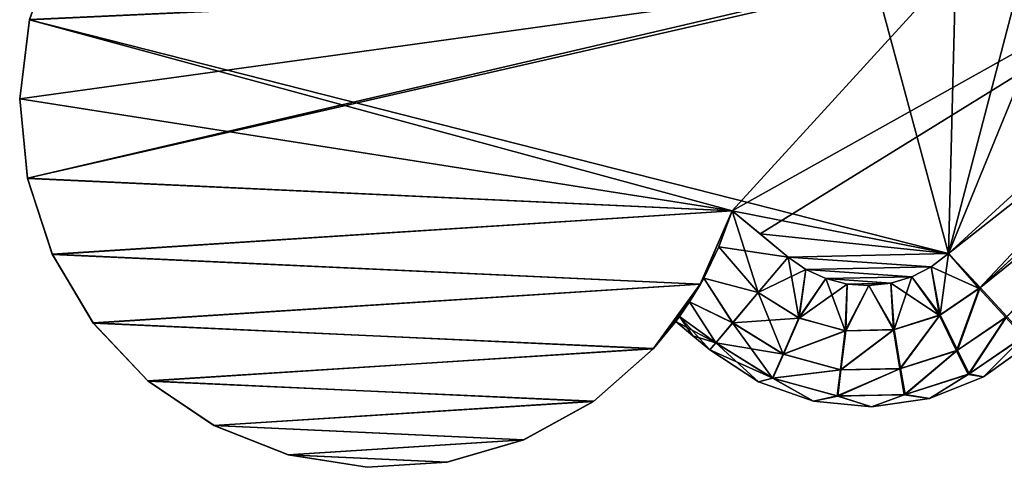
# Model space of a CAD drawing. Header units: millimetres. Extents: x -35.2 to 15.9, y -21 to 21.
# Tile 51 of 57: x 7.5 to 11.5, y 11.8 to 13.6. Entities that reach past the tile are written whole.
import ezdxf

# ---------------------------------------------------------------- set-up
doc = ezdxf.new("R2010")
doc.units = ezdxf.units.MM
doc.header["$LTSCALE"] = 65.185185
for name, color, linetype in [('1', 7, 'CONTINUOUS'), ('158', 7, 'CONTINUOUS'), ('159', 7, 'CONTINUOUS'), ('160', 7, 'CONTINUOUS'), ('162', 7, 'CONTINUOUS'), ('163', 7, 'CONTINUOUS'), ('164', 7, 'CONTINUOUS'), ('2', 7, 'CONTINUOUS'), ('38', 7, 'CONTINUOUS'), ('8', 7, 'CONTINUOUS'), ('9', 7, 'CONTINUOUS')]:
    doc.layers.add(name, color=color, linetype=linetype)

msp = doc.modelspace()

# ---------------------------------------------------------------- linework, layer by layer
at = {"layer": '1', "linetype": 'Continuous'}
for points in [[(13.1827, 14.3637), (11.3238, 13.8171), (10.402, 12.8079), (13.1827, 14.3637)], [(10.5175, 12.7134), (13.1827, 14.3637), (10.402, 12.8079), (10.5175, 12.7134)], [(11.2932, 12.6323), (13.1827, 14.3637), (10.5175, 12.7134), (11.2932, 12.6323)], [(11.3238, 13.8171), (10.9902, 13.7588), (7.5006, 12.9427), (11.3238, 13.8171)], [(10.402, 12.8079), (11.3238, 13.8171), (7.5006, 12.9427), (10.402, 12.8079)], [(7.5006, 12.9427), (10.9902, 13.7588), (7.469, 13.27), (7.5006, 12.9427)], [(7.469, 13.27), (10.9902, 13.7588), (7.5093, 13.596), (7.469, 13.27)], [(7.603, 12.6296), (10.402, 12.8079), (7.5006, 12.9427), (7.603, 12.6296)], [(10.2709, 12.5056), (10.402, 12.8079), (7.603, 12.6296), (10.2709, 12.5056)], [(10.6323, 12.6176), (11.2932, 12.6323), (10.5175, 12.7134), (10.6323, 12.6176)], [(7.7712, 12.3468), (10.2709, 12.5056), (7.603, 12.6296), (7.7712, 12.3468)], [(11.222, 12.5776), (11.2932, 12.6323), (10.6323, 12.6176), (11.222, 12.5776)], [(10.706, 12.5661), (11.222, 12.5776), (10.6323, 12.6176), (10.706, 12.5661)], [(11.1419, 12.5365), (11.222, 12.5776), (10.706, 12.5661), (11.1419, 12.5365)], [(10.7877, 12.5287), (11.1419, 12.5365), (10.706, 12.5661), (10.7877, 12.5287)], [(11.0554, 12.5103), (11.1419, 12.5365), (10.7877, 12.5287), (11.0554, 12.5103)], [(10.8751, 12.5064), (11.0554, 12.5103), (10.7877, 12.5287), (10.8751, 12.5064)], [(10.0777, 12.2402), (10.2709, 12.5056), (7.7712, 12.3468), (10.0777, 12.2402)], [(10.9654, 12.5001), (11.0554, 12.5103), (10.8751, 12.5064), (10.9654, 12.5001)], [(7.9967, 12.1078), (10.0777, 12.2402), (7.7712, 12.3468), (7.9967, 12.1078)], [(9.8314, 12.0231), (10.0777, 12.2402), (7.9967, 12.1078), (9.8314, 12.0231)], [(8.2686, 11.9236), (9.8314, 12.0231), (7.9967, 12.1078), (8.2686, 11.9236)], [(9.5436, 11.8647), (9.8314, 12.0231), (8.2686, 11.9236), (9.5436, 11.8647)], [(8.5742, 11.8029), (9.5436, 11.8647), (8.2686, 11.9236), (8.5742, 11.8029)], [(9.2279, 11.7726), (9.5436, 11.8647), (8.5742, 11.8029), (9.2279, 11.7726)], [(8.8992, 11.7516), (9.2279, 11.7726), (8.5742, 11.8029), (8.8992, 11.7516)]]:
    msp.add_3dface(points, dxfattribs=at)
at = {"layer": '158', "linetype": 'Continuous'}
for points in [[(10.3479, 12.6602, -6.9773), (10.402, 12.8079, -7), (10.5092, 12.4716, -6.9621), (10.3479, 12.6602, -6.9773)], [(10.402, 12.8079, -7), (10.5175, 12.7134, -7), (10.6323, 12.6176, -7), (10.402, 12.8079, -7)], [(10.402, 12.8079, -7), (10.6323, 12.6176, -7), (10.5092, 12.4716, -6.9621), (10.402, 12.8079, -7)], [(10.2853, 12.5313, -6.9085), (10.3479, 12.6602, -6.9773), (10.5092, 12.4716, -6.9621), (10.2853, 12.5313, -6.9085)], [(10.2266, 12.4329, -6.798), (10.2853, 12.5313, -6.9085), (10.4045, 12.3474, -6.8537), (10.2266, 12.4329, -6.798)], [(10.4045, 12.3474, -6.8537), (10.2853, 12.5313, -6.9085), (10.5092, 12.4716, -6.9621), (10.4045, 12.3474, -6.8537)], [(10.1851, 12.3723, -6.6571), (10.2266, 12.4329, -6.798), (10.3346, 12.2644, -6.6913), (10.1851, 12.3723, -6.6571)], [(10.3346, 12.2644, -6.6913), (10.2266, 12.4329, -6.798), (10.4045, 12.3474, -6.8537), (10.3346, 12.2644, -6.6913)], [(10.2403, 12.2938, -6.5), (10.1701, 12.3519, -6.5), (10.1851, 12.3723, -6.6571), (10.2403, 12.2938, -6.5)], [(10.3101, 12.2353, -6.5), (10.2403, 12.2938, -6.5), (10.1851, 12.3723, -6.6571), (10.3101, 12.2353, -6.5)], [(10.3101, 12.2353, -6.5), (10.1851, 12.3723, -6.6571), (10.3346, 12.2644, -6.6913), (10.3101, 12.2353, -6.5)]]:
    msp.add_3dface(points, dxfattribs=at)
at = {"layer": '159', "linetype": 'Continuous'}
for points in [[(10.6323, 12.6176, -7), (10.706, 12.5661, -7), (10.5092, 12.4716, -6.9621), (10.6323, 12.6176, -7)], [(11.222, 12.5776, -7), (11.2932, 12.6323, -7), (11.2585, 12.3795, -6.9621), (11.222, 12.5776, -7)], [(11.2585, 12.3795, -6.9621), (11.2932, 12.6323, -7), (11.4227, 12.4918, -6.9621), (11.2585, 12.3795, -6.9621)], [(11.1419, 12.5365, -7), (11.222, 12.5776, -7), (11.2585, 12.3795, -6.9621), (11.1419, 12.5365, -7)], [(10.5092, 12.4716, -6.9621), (10.706, 12.5661, -7), (10.6782, 12.3666, -6.9621), (10.5092, 12.4716, -6.9621)], [(10.706, 12.5661, -7), (10.7877, 12.5287, -7), (10.6782, 12.3666, -6.9621), (10.706, 12.5661, -7)], [(10.7877, 12.5287, -7), (10.8751, 12.5064, -7), (10.6782, 12.3666, -6.9621), (10.7877, 12.5287, -7)], [(11.0554, 12.5103, -7), (11.1419, 12.5365, -7), (11.0691, 12.3186, -6.9621), (11.0554, 12.5103, -7)], [(11.0691, 12.3186, -6.9621), (11.1419, 12.5365, -7), (11.2585, 12.3795, -6.9621), (11.0691, 12.3186, -6.9621)], [(10.6782, 12.3666, -6.9621), (10.8751, 12.5064, -7), (10.8701, 12.3142, -6.9621), (10.6782, 12.3666, -6.9621)], [(10.8751, 12.5064, -7), (10.9654, 12.5001, -7), (10.8701, 12.3142, -6.9621), (10.8751, 12.5064, -7)], [(10.8701, 12.3142, -6.9621), (10.9654, 12.5001, -7), (11.0691, 12.3186, -6.9621), (10.8701, 12.3142, -6.9621)], [(10.9654, 12.5001, -7), (11.0554, 12.5103, -7), (11.0691, 12.3186, -6.9621), (10.9654, 12.5001, -7)], [(11.2585, 12.3795, -6.9621), (11.4227, 12.4918, -6.9621), (11.3299, 12.2336, -6.8537), (11.2585, 12.3795, -6.9621)], [(11.3299, 12.2336, -6.8537), (11.4227, 12.4918, -6.9621), (11.5327, 12.3724, -6.8537), (11.3299, 12.2336, -6.8537)], [(10.4045, 12.3474, -6.8537), (10.5092, 12.4716, -6.9621), (10.6782, 12.3666, -6.9621), (10.4045, 12.3474, -6.8537)], [(10.4045, 12.3474, -6.8537), (10.6782, 12.3666, -6.9621), (10.6133, 12.2177, -6.8537), (10.4045, 12.3474, -6.8537)], [(10.6782, 12.3666, -6.9621), (10.8701, 12.3142, -6.9621), (10.6133, 12.2177, -6.8537), (10.6782, 12.3666, -6.9621)], [(11.0691, 12.3186, -6.9621), (11.2585, 12.3795, -6.9621), (11.096, 12.1584, -6.8537), (11.0691, 12.3186, -6.9621)], [(11.096, 12.1584, -6.8537), (11.2585, 12.3795, -6.9621), (11.3299, 12.2336, -6.8537), (11.096, 12.1584, -6.8537)], [(11.3299, 12.2336, -6.8537), (11.5327, 12.3724, -6.8537), (11.3777, 12.1362, -6.6913), (11.3299, 12.2336, -6.8537)], [(11.3777, 12.1362, -6.6913), (11.5327, 12.3724, -6.8537), (11.6063, 12.2926, -6.6913), (11.3777, 12.1362, -6.6913)], [(10.3346, 12.2644, -6.6913), (10.4045, 12.3474, -6.8537), (10.6133, 12.2177, -6.8537), (10.3346, 12.2644, -6.6913)], [(10.6133, 12.2177, -6.8537), (10.8701, 12.3142, -6.9621), (10.8503, 12.153, -6.8537), (10.6133, 12.2177, -6.8537)], [(10.8701, 12.3142, -6.9621), (11.0691, 12.3186, -6.9621), (10.8503, 12.153, -6.8537), (10.8701, 12.3142, -6.9621)], [(10.8503, 12.153, -6.8537), (11.0691, 12.3186, -6.9621), (11.096, 12.1584, -6.8537), (10.8503, 12.153, -6.8537)], [(11.4371, 12.1242, -6.5), (11.3777, 12.1362, -6.6913), (11.6063, 12.2926, -6.6913), (11.4371, 12.1242, -6.5)], [(11.63, 12.2627, -6.5), (11.4371, 12.1242, -6.5), (11.6063, 12.2926, -6.6913), (11.63, 12.2627, -6.5)], [(10.3101, 12.2353, -6.5), (10.3346, 12.2644, -6.6913), (10.5699, 12.1183, -6.6913), (10.3101, 12.2353, -6.5)], [(10.3346, 12.2644, -6.6913), (10.6133, 12.2177, -6.8537), (10.5699, 12.1183, -6.6913), (10.3346, 12.2644, -6.6913)], [(10.511, 12.1037, -6.5), (10.3101, 12.2353, -6.5), (10.5699, 12.1183, -6.6913), (10.511, 12.1037, -6.5)], [(10.6133, 12.2177, -6.8537), (10.8503, 12.153, -6.8537), (10.5699, 12.1183, -6.6913), (10.6133, 12.2177, -6.8537)], [(11.096, 12.1584, -6.8537), (11.3299, 12.2336, -6.8537), (11.114, 12.0514, -6.6913), (11.096, 12.1584, -6.8537)], [(11.114, 12.0514, -6.6913), (11.3299, 12.2336, -6.8537), (11.3777, 12.1362, -6.6913), (11.114, 12.0514, -6.6913)], [(10.5699, 12.1183, -6.6913), (10.8503, 12.153, -6.8537), (10.8371, 12.0452, -6.6913), (10.5699, 12.1183, -6.6913)], [(10.8503, 12.153, -6.8537), (11.096, 12.1584, -6.8537), (10.8371, 12.0452, -6.6913), (10.8503, 12.153, -6.8537)], [(10.8371, 12.0452, -6.6913), (11.096, 12.1584, -6.8537), (11.114, 12.0514, -6.6913), (10.8371, 12.0452, -6.6913)], [(11.2143, 12.0344, -6.5), (11.114, 12.0514, -6.6913), (11.3777, 12.1362, -6.6913), (11.2143, 12.0344, -6.5)], [(11.4371, 12.1242, -6.5), (11.2143, 12.0344, -6.5), (11.3777, 12.1362, -6.6913), (11.4371, 12.1242, -6.5)], [(10.7376, 12.0238, -6.5), (10.511, 12.1037, -6.5), (10.5699, 12.1183, -6.6913), (10.7376, 12.0238, -6.5)], [(10.7376, 12.0238, -6.5), (10.5699, 12.1183, -6.6913), (10.8371, 12.0452, -6.6913), (10.7376, 12.0238, -6.5)], [(10.9766, 12.0002, -6.5), (10.7376, 12.0238, -6.5), (10.8371, 12.0452, -6.6913), (10.9766, 12.0002, -6.5)], [(10.9766, 12.0002, -6.5), (10.8371, 12.0452, -6.6913), (11.114, 12.0514, -6.6913), (10.9766, 12.0002, -6.5)], [(11.2143, 12.0344, -6.5), (10.9766, 12.0002, -6.5), (11.114, 12.0514, -6.6913), (11.2143, 12.0344, -6.5)]]:
    msp.add_3dface(points, dxfattribs=at)
at = {"layer": '160', "linetype": 'Continuous'}
for points in [[(11.2932, 12.6323, -7), (13.1827, 14.3637, -7), (13.3118, 14.2229, -6.9621), (11.2932, 12.6323, -7)], [(11.4227, 12.4918, -6.9621), (11.2932, 12.6323, -7), (13.3118, 14.2229, -6.9621), (11.4227, 12.4918, -6.9621)], [(11.5327, 12.3724, -6.8537), (11.4227, 12.4918, -6.9621), (13.3118, 14.2229, -6.9621), (11.5327, 12.3724, -6.8537)]]:
    msp.add_3dface(points, dxfattribs=at)
at = {"layer": '162', "linetype": 'Continuous'}
for points in [[(13.1827, 14.3637), (11.2932, 12.6323), (11.4195, 12.4884, -0.0381), (13.1827, 14.3637)], [(13.3118, 14.2229, -0.0379), (13.1827, 14.3637), (11.4195, 12.4884, -0.0381), (13.3118, 14.2229, -0.0379)], [(13.4215, 14.1031, -0.1463), (13.3118, 14.2229, -0.0379), (11.4195, 12.4884, -0.0381), (13.4215, 14.1031, -0.1463)], [(11.5292, 12.3687, -0.1466), (13.4215, 14.1031, -0.1463), (11.4195, 12.4884, -0.0381), (11.5292, 12.3687, -0.1466)]]:
    msp.add_3dface(points, dxfattribs=at)
at = {"layer": '163', "linetype": 'Continuous'}
for points in [[(10.6772, 12.3667, -0.0381), (10.6323, 12.6176), (10.509, 12.4713, -0.0381), (10.6772, 12.3667, -0.0381)], [(10.706, 12.5661), (10.6323, 12.6176), (10.6772, 12.3667, -0.0381), (10.706, 12.5661)], [(11.2932, 12.6323), (11.222, 12.5776), (11.4195, 12.4884, -0.0381), (11.2932, 12.6323)], [(11.222, 12.5776), (11.1419, 12.5365), (11.2553, 12.3775, -0.0381), (11.222, 12.5776)], [(11.4195, 12.4884, -0.0381), (11.222, 12.5776), (11.2553, 12.3775, -0.0381), (11.4195, 12.4884, -0.0381)], [(10.7877, 12.5287), (10.706, 12.5661), (10.6772, 12.3667, -0.0381), (10.7877, 12.5287)], [(10.8682, 12.3141, -0.0381), (10.7877, 12.5287), (10.6772, 12.3667, -0.0381), (10.8682, 12.3141, -0.0381)], [(10.8751, 12.5064), (10.7877, 12.5287), (10.8682, 12.3141, -0.0381), (10.8751, 12.5064)], [(11.1419, 12.5365), (11.0554, 12.5103), (11.2553, 12.3775, -0.0381), (11.1419, 12.5365)], [(10.9654, 12.5001), (10.8751, 12.5064), (10.8682, 12.3141, -0.0381), (10.9654, 12.5001)], [(11.0664, 12.3178, -0.0381), (10.9654, 12.5001), (10.8682, 12.3141, -0.0381), (11.0664, 12.3178, -0.0381)], [(11.0554, 12.5103), (10.9654, 12.5001), (11.0664, 12.3178, -0.0381), (11.0554, 12.5103)], [(11.2553, 12.3775, -0.0381), (11.0554, 12.5103), (11.0664, 12.3178, -0.0381), (11.2553, 12.3775, -0.0381)], [(11.4195, 12.4884, -0.0381), (11.2553, 12.3775, -0.0381), (11.3264, 12.2316, -0.1466), (11.4195, 12.4884, -0.0381)], [(11.5292, 12.3687, -0.1466), (11.4195, 12.4884, -0.0381), (11.3264, 12.2316, -0.1466), (11.5292, 12.3687, -0.1466)], [(10.6122, 12.2179, -0.1466), (10.509, 12.4713, -0.0381), (10.4043, 12.3472, -0.1466), (10.6122, 12.2179, -0.1466)], [(10.6772, 12.3667, -0.0381), (10.509, 12.4713, -0.0381), (10.6122, 12.2179, -0.1466), (10.6772, 12.3667, -0.0381)], [(10.8682, 12.3141, -0.0381), (10.6772, 12.3667, -0.0381), (10.6122, 12.2179, -0.1466), (10.8682, 12.3141, -0.0381)], [(11.2553, 12.3775, -0.0381), (11.0664, 12.3178, -0.0381), (11.093, 12.1576, -0.1466), (11.2553, 12.3775, -0.0381)], [(11.3264, 12.2316, -0.1466), (11.2553, 12.3775, -0.0381), (11.093, 12.1576, -0.1466), (11.3264, 12.2316, -0.1466)], [(11.5292, 12.3687, -0.1466), (11.3264, 12.2316, -0.1466), (11.3739, 12.1341, -0.309), (11.5292, 12.3687, -0.1466)], [(11.6024, 12.2888, -0.309), (11.5292, 12.3687, -0.1466), (11.3739, 12.1341, -0.309), (11.6024, 12.2888, -0.309)], [(10.5688, 12.1186, -0.309), (10.4043, 12.3472, -0.1466), (10.3345, 12.2643, -0.309), (10.5688, 12.1186, -0.309)], [(10.6122, 12.2179, -0.1466), (10.4043, 12.3472, -0.1466), (10.5688, 12.1186, -0.309), (10.6122, 12.2179, -0.1466)], [(10.8483, 12.1529, -0.1466), (10.8682, 12.3141, -0.0381), (10.6122, 12.2179, -0.1466), (10.8483, 12.1529, -0.1466)], [(11.093, 12.1576, -0.1466), (11.0664, 12.3178, -0.0381), (10.8483, 12.1529, -0.1466), (11.093, 12.1576, -0.1466)], [(11.0664, 12.3178, -0.0381), (10.8682, 12.3141, -0.0381), (10.8483, 12.1529, -0.1466), (11.0664, 12.3178, -0.0381)], [(11.4371, 12.1242, -0.5), (11.6024, 12.2888, -0.309), (11.3739, 12.1341, -0.309), (11.4371, 12.1242, -0.5)], [(11.4371, 12.1242, -0.5), (11.63, 12.2627, -0.5), (11.6024, 12.2888, -0.309), (11.4371, 12.1242, -0.5)], [(10.3101, 12.2353, -0.5), (10.511, 12.1037, -0.5), (10.3345, 12.2643, -0.309), (10.3101, 12.2353, -0.5)], [(10.511, 12.1037, -0.5), (10.5688, 12.1186, -0.309), (10.3345, 12.2643, -0.309), (10.511, 12.1037, -0.5)], [(10.8483, 12.1529, -0.1466), (10.6122, 12.2179, -0.1466), (10.5688, 12.1186, -0.309), (10.8483, 12.1529, -0.1466)], [(11.3264, 12.2316, -0.1466), (11.093, 12.1576, -0.1466), (11.1108, 12.0507, -0.309), (11.3264, 12.2316, -0.1466)], [(11.3739, 12.1341, -0.309), (11.3264, 12.2316, -0.1466), (11.1108, 12.0507, -0.309), (11.3739, 12.1341, -0.309)], [(10.8349, 12.0454, -0.309), (10.8483, 12.1529, -0.1466), (10.5688, 12.1186, -0.309), (10.8349, 12.0454, -0.309)], [(11.093, 12.1576, -0.1466), (10.8483, 12.1529, -0.1466), (10.8349, 12.0454, -0.309), (11.093, 12.1576, -0.1466)], [(11.1108, 12.0507, -0.309), (11.093, 12.1576, -0.1466), (10.8349, 12.0454, -0.309), (11.1108, 12.0507, -0.309)], [(11.2143, 12.0344, -0.5), (11.3739, 12.1341, -0.309), (11.1108, 12.0507, -0.309), (11.2143, 12.0344, -0.5)], [(11.2143, 12.0344, -0.5), (11.4371, 12.1242, -0.5), (11.3739, 12.1341, -0.309), (11.2143, 12.0344, -0.5)], [(10.511, 12.1037, -0.5), (10.7376, 12.0238, -0.5), (10.5688, 12.1186, -0.309), (10.511, 12.1037, -0.5)], [(10.7376, 12.0238, -0.5), (10.8349, 12.0454, -0.309), (10.5688, 12.1186, -0.309), (10.7376, 12.0238, -0.5)], [(10.7376, 12.0238, -0.5), (10.9766, 12.0002, -0.5), (10.8349, 12.0454, -0.309), (10.7376, 12.0238, -0.5)], [(10.9766, 12.0002, -0.5), (11.1108, 12.0507, -0.309), (10.8349, 12.0454, -0.309), (10.9766, 12.0002, -0.5)], [(10.9766, 12.0002, -0.5), (11.2143, 12.0344, -0.5), (11.1108, 12.0507, -0.309), (10.9766, 12.0002, -0.5)]]:
    msp.add_3dface(points, dxfattribs=at)
at = {"layer": '164', "linetype": 'Continuous'}
for points in [[(10.6323, 12.6176), (10.402, 12.8079), (10.3479, 12.6602, -0.0227), (10.6323, 12.6176)], [(10.6323, 12.6176), (10.5175, 12.7134), (10.402, 12.8079), (10.6323, 12.6176)], [(10.3479, 12.6602, -0.0227), (10.2853, 12.5313, -0.0914), (10.509, 12.4713, -0.0381), (10.3479, 12.6602, -0.0227)], [(10.6323, 12.6176), (10.3479, 12.6602, -0.0227), (10.509, 12.4713, -0.0381), (10.6323, 12.6176)], [(10.2853, 12.5313, -0.0914), (10.2267, 12.433, -0.202), (10.4043, 12.3472, -0.1466), (10.2853, 12.5313, -0.0914)], [(10.509, 12.4713, -0.0381), (10.2853, 12.5313, -0.0914), (10.4043, 12.3472, -0.1466), (10.509, 12.4713, -0.0381)], [(10.2267, 12.433, -0.202), (10.1851, 12.3723, -0.3429), (10.3345, 12.2643, -0.309), (10.2267, 12.433, -0.202)], [(10.4043, 12.3472, -0.1466), (10.2267, 12.433, -0.202), (10.3345, 12.2643, -0.309), (10.4043, 12.3472, -0.1466)], [(10.1851, 12.3723, -0.3429), (10.1701, 12.3519, -0.5), (10.3345, 12.2643, -0.309), (10.1851, 12.3723, -0.3429)], [(10.1701, 12.3519, -0.5), (10.2403, 12.2938, -0.5), (10.3345, 12.2643, -0.309), (10.1701, 12.3519, -0.5)], [(10.2403, 12.2938, -0.5), (10.3101, 12.2353, -0.5), (10.3345, 12.2643, -0.309), (10.2403, 12.2938, -0.5)]]:
    msp.add_3dface(points, dxfattribs=at)
at = {"layer": '2', "linetype": 'Continuous'}
for points in [[(13.1827, 14.3637, -7), (11.2932, 12.6323, -7), (11.9136, 14.1502, -7), (13.1827, 14.3637, -7)], [(11.9136, 14.1502, -7), (11.2932, 12.6323, -7), (11.637, 13.9495, -7), (11.9136, 14.1502, -7)], [(11.637, 13.9495, -7), (11.2932, 12.6323, -7), (11.3238, 13.8171, -7), (11.637, 13.9495, -7)], [(7.5091, 13.595, -7), (7.6191, 13.9044, -7), (10.9902, 13.7588, -7), (7.5091, 13.595, -7)], [(11.3238, 13.8171, -7), (11.2932, 12.6323, -7), (10.9902, 13.7588, -7), (11.3238, 13.8171, -7)], [(11.2932, 12.6323, -7), (7.5091, 13.595, -7), (10.9902, 13.7588, -7), (11.2932, 12.6323, -7)], [(7.4689, 13.269, -7), (7.5091, 13.595, -7), (10.402, 12.8079, -7), (7.4689, 13.269, -7)], [(10.402, 12.8079, -7), (7.5091, 13.595, -7), (11.2932, 12.6323, -7), (10.402, 12.8079, -7)], [(7.5008, 12.9417, -7), (7.4689, 13.269, -7), (10.402, 12.8079, -7), (7.5008, 12.9417, -7)], [(7.6034, 12.6287, -7), (7.5008, 12.9417, -7), (10.402, 12.8079, -7), (7.6034, 12.6287, -7)], [(10.2714, 12.5063, -7), (7.6034, 12.6287, -7), (10.402, 12.8079, -7), (10.2714, 12.5063, -7)], [(10.5175, 12.7134, -7), (10.402, 12.8079, -7), (11.2932, 12.6323, -7), (10.5175, 12.7134, -7)], [(10.6323, 12.6176, -7), (10.5175, 12.7134, -7), (11.2932, 12.6323, -7), (10.6323, 12.6176, -7)], [(7.7718, 12.346, -7), (7.6034, 12.6287, -7), (10.2714, 12.5063, -7), (7.7718, 12.346, -7)], [(11.222, 12.5776, -7), (10.6323, 12.6176, -7), (11.2932, 12.6323, -7), (11.222, 12.5776, -7)], [(10.706, 12.5661, -7), (10.6323, 12.6176, -7), (11.222, 12.5776, -7), (10.706, 12.5661, -7)], [(11.1419, 12.5365, -7), (10.706, 12.5661, -7), (11.222, 12.5776, -7), (11.1419, 12.5365, -7)], [(10.7877, 12.5287, -7), (10.706, 12.5661, -7), (11.1419, 12.5365, -7), (10.7877, 12.5287, -7)], [(11.0554, 12.5103, -7), (10.7877, 12.5287, -7), (11.1419, 12.5365, -7), (11.0554, 12.5103, -7)], [(10.8751, 12.5064, -7), (10.7877, 12.5287, -7), (11.0554, 12.5103, -7), (10.8751, 12.5064, -7)], [(10.0784, 12.241, -7), (7.7718, 12.346, -7), (10.2714, 12.5063, -7), (10.0784, 12.241, -7)], [(10.9654, 12.5001, -7), (10.8751, 12.5064, -7), (11.0554, 12.5103, -7), (10.9654, 12.5001, -7)], [(7.9974, 12.1071, -7), (7.7718, 12.346, -7), (10.0784, 12.241, -7), (7.9974, 12.1071, -7)], [(9.8322, 12.0237, -7), (7.9974, 12.1071, -7), (10.0784, 12.241, -7), (9.8322, 12.0237, -7)], [(8.2694, 11.9232, -7), (7.9974, 12.1071, -7), (9.8322, 12.0237, -7), (8.2694, 11.9232, -7)], [(9.5445, 11.8651, -7), (8.2694, 11.9232, -7), (9.8322, 12.0237, -7), (9.5445, 11.8651, -7)], [(8.5751, 11.8027, -7), (8.2694, 11.9232, -7), (9.5445, 11.8651, -7), (8.5751, 11.8027, -7)], [(9.2289, 11.7728, -7), (8.5751, 11.8027, -7), (9.5445, 11.8651, -7), (9.2289, 11.7728, -7)], [(8.9002, 11.7516, -7), (8.5751, 11.8027, -7), (9.2289, 11.7728, -7), (8.9002, 11.7516, -7)]]:
    msp.add_3dface(points, dxfattribs=at)
at = {"layer": '38', "linetype": 'Continuous'}
for points in [[(7.5093, 13.596), (7.6191, 13.9044, -7), (7.5091, 13.595, -7), (7.5093, 13.596)], [(7.469, 13.27), (7.5091, 13.595, -7), (7.4689, 13.269, -7), (7.469, 13.27)], [(7.469, 13.27), (7.5093, 13.596), (7.5091, 13.595, -7), (7.469, 13.27)], [(7.5006, 12.9427), (7.469, 13.27), (7.4689, 13.269, -7), (7.5006, 12.9427)], [(7.5006, 12.9427), (7.4689, 13.269, -7), (7.5008, 12.9417, -7), (7.5006, 12.9427)], [(7.603, 12.6296), (7.5006, 12.9427), (7.5008, 12.9417, -7), (7.603, 12.6296)], [(7.603, 12.6296), (7.5008, 12.9417, -7), (7.6034, 12.6287, -7), (7.603, 12.6296)], [(10.402, 12.8079), (10.2709, 12.5056), (10.3479, 12.6602, -0.0227), (10.402, 12.8079)], [(10.2714, 12.5063, -7), (10.402, 12.8079, -7), (10.3479, 12.6602, -6.9773), (10.2714, 12.5063, -7)], [(10.3479, 12.6602, -0.0227), (10.2709, 12.5056), (10.2853, 12.5313, -0.0914), (10.3479, 12.6602, -0.0227)], [(10.2853, 12.5313, -6.9085), (10.2714, 12.5063, -7), (10.3479, 12.6602, -6.9773), (10.2853, 12.5313, -6.9085)], [(7.7712, 12.3468), (7.603, 12.6296), (7.6034, 12.6287, -7), (7.7712, 12.3468)], [(7.7712, 12.3468), (7.6034, 12.6287, -7), (7.7718, 12.346, -7), (7.7712, 12.3468)], [(10.2266, 12.4329, -6.798), (10.2714, 12.5063, -7), (10.2853, 12.5313, -6.9085), (10.2266, 12.4329, -6.798)], [(10.2853, 12.5313, -0.0914), (10.2709, 12.5056), (10.2267, 12.433, -0.202), (10.2853, 12.5313, -0.0914)], [(10.2709, 12.5056), (10.0777, 12.2402), (10.2267, 12.433, -0.202), (10.2709, 12.5056)], [(10.0784, 12.241, -7), (10.2714, 12.5063, -7), (10.1851, 12.3723, -6.6571), (10.0784, 12.241, -7)], [(10.1851, 12.3723, -6.6571), (10.2714, 12.5063, -7), (10.2266, 12.4329, -6.798), (10.1851, 12.3723, -6.6571)], [(10.2267, 12.433, -0.202), (10.0777, 12.2402), (10.1851, 12.3723, -0.3429), (10.2267, 12.433, -0.202)], [(10.0777, 12.2402), (10.1701, 12.3519, -0.5), (10.1851, 12.3723, -0.3429), (10.0777, 12.2402)], [(10.1701, 12.3519, -6.5), (10.0784, 12.241, -7), (10.1851, 12.3723, -6.6571), (10.1701, 12.3519, -6.5)], [(7.9967, 12.1078), (7.7712, 12.3468), (7.7718, 12.346, -7), (7.9967, 12.1078)], [(7.9967, 12.1078), (7.7718, 12.346, -7), (7.9974, 12.1071, -7), (7.9967, 12.1078)], [(10.0777, 12.2402), (10.0784, 12.241, -7), (10.1701, 12.3519, -6.5), (10.0777, 12.2402)], [(10.0777, 12.2402), (10.1701, 12.3519, -6.5), (10.1701, 12.3519, -0.5), (10.0777, 12.2402)], [(10.0777, 12.2402), (9.8314, 12.0231), (9.8322, 12.0237, -7), (10.0777, 12.2402)], [(10.0777, 12.2402), (9.8322, 12.0237, -7), (10.0784, 12.241, -7), (10.0777, 12.2402)], [(8.2686, 11.9236), (7.9967, 12.1078), (7.9974, 12.1071, -7), (8.2686, 11.9236)], [(8.2686, 11.9236), (7.9974, 12.1071, -7), (8.2694, 11.9232, -7), (8.2686, 11.9236)], [(9.8314, 12.0231), (9.5436, 11.8647), (9.5445, 11.8651, -7), (9.8314, 12.0231)], [(9.8314, 12.0231), (9.5445, 11.8651, -7), (9.8322, 12.0237, -7), (9.8314, 12.0231)], [(8.5742, 11.8029), (8.2686, 11.9236), (8.2694, 11.9232, -7), (8.5742, 11.8029)], [(8.5742, 11.8029), (8.2694, 11.9232, -7), (8.5751, 11.8027, -7), (8.5742, 11.8029)], [(9.5436, 11.8647), (9.2279, 11.7726), (9.2289, 11.7728, -7), (9.5436, 11.8647)], [(9.5436, 11.8647), (9.2289, 11.7728, -7), (9.5445, 11.8651, -7), (9.5436, 11.8647)], [(8.8992, 11.7516), (8.5742, 11.8029), (8.5751, 11.8027, -7), (8.8992, 11.7516)], [(8.8992, 11.7516), (8.5751, 11.8027, -7), (8.9002, 11.7516, -7), (8.8992, 11.7516)], [(9.2279, 11.7726), (8.8992, 11.7516), (8.9002, 11.7516, -7), (9.2279, 11.7726)], [(9.2279, 11.7726), (8.9002, 11.7516, -7), (9.2289, 11.7728, -7), (9.2279, 11.7726)]]:
    msp.add_3dface(points, dxfattribs=at)
at = {"layer": '8', "linetype": 'Continuous'}
for points in [[(11.63, 12.2627, -6.5), (11.63, 12.2627, -0.5), (11.4371, 12.1242, -0.5), (11.63, 12.2627, -6.5)], [(11.4371, 12.1242, -6.5), (11.63, 12.2627, -6.5), (11.4371, 12.1242, -0.5), (11.4371, 12.1242, -6.5)], [(10.3101, 12.2353, -6.5), (10.511, 12.1037, -6.5), (10.3101, 12.2353, -0.5), (10.3101, 12.2353, -6.5)], [(10.3101, 12.2353, -0.5), (10.511, 12.1037, -6.5), (10.511, 12.1037, -0.5), (10.3101, 12.2353, -0.5)], [(11.2143, 12.0344, -6.5), (11.4371, 12.1242, -6.5), (11.2143, 12.0344, -0.5), (11.2143, 12.0344, -6.5)], [(11.2143, 12.0344, -0.5), (11.4371, 12.1242, -6.5), (11.4371, 12.1242, -0.5), (11.2143, 12.0344, -0.5)], [(10.511, 12.1037, -6.5), (10.7376, 12.0238, -6.5), (10.511, 12.1037, -0.5), (10.511, 12.1037, -6.5)], [(10.511, 12.1037, -0.5), (10.7376, 12.0238, -6.5), (10.7376, 12.0238, -0.5), (10.511, 12.1037, -0.5)], [(10.7376, 12.0238, -6.5), (10.9766, 12.0002, -6.5), (10.7376, 12.0238, -0.5), (10.7376, 12.0238, -6.5)], [(10.7376, 12.0238, -0.5), (10.9766, 12.0002, -6.5), (10.9766, 12.0002, -0.5), (10.7376, 12.0238, -0.5)], [(10.9766, 12.0002, -6.5), (11.2143, 12.0344, -6.5), (10.9766, 12.0002, -0.5), (10.9766, 12.0002, -6.5)], [(10.9766, 12.0002, -0.5), (11.2143, 12.0344, -6.5), (11.2143, 12.0344, -0.5), (10.9766, 12.0002, -0.5)]]:
    msp.add_3dface(points, dxfattribs=at)
at = {"layer": '9', "linetype": 'Continuous'}
for points in [[(10.1701, 12.3519, -6.5), (10.2403, 12.2938, -6.5), (10.1701, 12.3519, -0.5), (10.1701, 12.3519, -6.5)], [(10.1701, 12.3519, -0.5), (10.2403, 12.2938, -6.5), (10.2403, 12.2938, -0.5), (10.1701, 12.3519, -0.5)], [(10.3101, 12.2353, -6.5), (10.3101, 12.2353, -0.5), (10.2403, 12.2938, -0.5), (10.3101, 12.2353, -6.5)], [(10.2403, 12.2938, -6.5), (10.3101, 12.2353, -6.5), (10.2403, 12.2938, -0.5), (10.2403, 12.2938, -6.5)]]:
    msp.add_3dface(points, dxfattribs=at)

doc.saveas('drawing.dxf')
